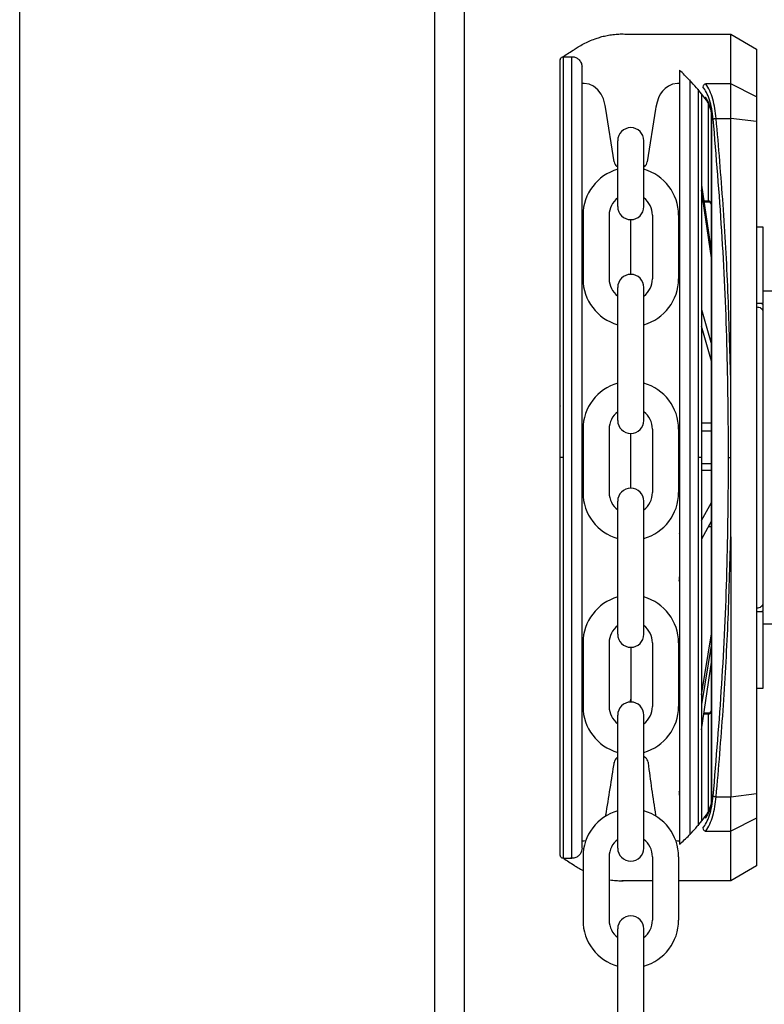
# Model space of a CAD drawing. Header units: inches. Extents: x 170 to 312, y 215 to 248.
# Tile 175 of 256: x 255.211 to 255.425, y 243.626 to 243.909. Entities that reach past the tile are written whole.
import ezdxf
from ezdxf import colors
from ezdxf.entities.mleader import LeaderData, LeaderLine
from ezdxf.math import Vec2, Vec3

# ---------------------------------------------------------------- set-up
doc = ezdxf.new("R2010")
doc.units = ezdxf.units.IN
doc.header["$LTSCALE"] = 0.25
doc.header["$MEASUREMENT"] = 0
doc.layers.add('ANNOTATIONS', color=1, linetype='Continuous')
doc.layers.add('MOTOR RH', color=7, linetype='Continuous')
doc.styles.add('ARIAL', font='arial.ttf', dxfattribs={"height": 0.09375})

msp = doc.modelspace()

# ---------------------------------------------------------------- linework, layer by layer
at = {"layer": 'MOTOR RH'}
for p, q in [((255.2110425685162, 240.1052927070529), (255.2110425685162, 244.325046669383)), ((255.3304040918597, 240.3825349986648), (255.3304040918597, 244.2991927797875)), ((255.3389299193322, 240.3718777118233), (255.3389299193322, 244.2991927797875)), ((255.3861786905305, 243.9048135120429), (255.4155036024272, 243.9048130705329)), ((255.4155033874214, 243.8905320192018), (255.4155036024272, 243.9048130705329)), ((255.4155036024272, 243.9048130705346), (255.4228854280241, 243.9005510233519)), ((255.4228854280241, 243.9005510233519), (255.4228852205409, 243.8867696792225)), ((255.3673903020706, 243.7830108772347), (255.3673920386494, 243.898354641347)), ((255.3673920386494, 243.8983546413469), (255.3697911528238, 243.8983546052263)), ((255.3697894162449, 243.7830108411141), (255.3697911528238, 243.8983546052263)), ((255.403747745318, 243.8916843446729), (255.4037461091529, 243.783010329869)), ((255.3730373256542, 243.890682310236), (255.3727437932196, 243.890682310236)), ((255.4007949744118, 243.8906880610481), (255.4004744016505, 243.890682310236)), ((255.4061468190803, 243.8890000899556), (255.4061452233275, 243.7830102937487)), ((255.4155033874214, 243.8905320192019), (255.4083361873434, 243.8905321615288)), ((255.4155032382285, 243.8806226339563), (255.4155033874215, 243.8905320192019)), ((255.4228852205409, 243.8867696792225), (255.4155033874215, 243.8905320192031)), ((255.4228852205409, 243.8867696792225), (255.4228851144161, 243.8797208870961)), ((255.3820147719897, 243.8681223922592), (255.3796051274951, 243.8832690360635)), ((255.3939065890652, 243.8832690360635), (255.391496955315, 243.8681223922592)), ((255.4090441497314, 243.8849439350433), (255.4090437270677, 243.856871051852)), ((255.4099668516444, 243.8826643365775), (255.4098890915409, 243.8830342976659)), ((255.409930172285, 243.8824462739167), (255.4098912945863, 243.8827241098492)), ((255.4099668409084, 243.8819458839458), (255.4099301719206, 243.8824462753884)), ((255.4099638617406, 243.6840761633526), (255.4099668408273, 243.8819458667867)), ((255.4100401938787, 243.881945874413), (255.4099668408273, 243.8819458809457)), ((255.4100372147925, 243.6840761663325), (255.4100401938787, 243.881945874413)), ((255.4113179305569, 243.8806226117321), (255.4155032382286, 243.8806226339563)), ((255.4155021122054, 243.8058325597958), (255.4155032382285, 243.8806226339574)), ((255.4228851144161, 243.8797208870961), (255.4155032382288, 243.8806226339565)), ((255.4228851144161, 243.8797208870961), (255.4228822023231, 243.6863008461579)), ((255.3830014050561, 243.8552285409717), (255.3830014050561, 243.8741894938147)), ((255.3905103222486, 243.8552285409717), (255.3905103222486, 243.8741894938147)), ((255.3830014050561, 243.8665500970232), (255.3827537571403, 243.8667705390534)), ((255.3907579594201, 243.8667705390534), (255.3905103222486, 243.8665501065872)), ((255.4071230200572, 243.8614178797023), (255.4071229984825, 243.8599848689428)), ((255.4071230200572, 243.8614178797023), (255.4099662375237, 243.8418746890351)), ((255.4099662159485, 243.8404416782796), (255.4071229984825, 243.8599848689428)), ((255.4077845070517, 243.8568710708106), (255.4090437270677, 243.856871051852)), ((255.4090437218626, 243.8565253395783), (255.407834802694, 243.8565253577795)), ((255.4090437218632, 243.8565253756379), (255.4090437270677, 243.8568710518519)), ((255.3730200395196, 243.8527560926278), (255.3730200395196, 243.8344416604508)), ((255.3805289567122, 243.8527560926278), (255.3805289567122, 243.8344416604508)), ((255.3929827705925, 243.8527560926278), (255.3929827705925, 243.8344416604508)), ((255.4004916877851, 243.8527560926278), (255.4004916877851, 243.8344416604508)), ((255.3867558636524, 243.8357236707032), (255.3867558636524, 243.8514740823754)), ((255.422884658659, 243.849449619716), (255.4247301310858, 243.8494495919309)), ((255.4228846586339, 243.8494479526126), (255.4247301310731, 243.8494479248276)), ((255.4247301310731, 243.8494479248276), (255.4247297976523, 243.8273022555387)), ((255.4247301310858, 243.8494495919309), (255.424730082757, 243.8462395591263)), ((255.3830014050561, 243.7936920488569), (255.3830014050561, 243.8319692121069)), ((255.3905103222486, 243.7936920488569), (255.3905103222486, 243.8319692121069)), ((255.4247312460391, 243.8309939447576), (255.4278686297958, 243.8309939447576)), ((255.4247297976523, 243.8273022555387), (255.4228843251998, 243.8273022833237)), ((255.4247313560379, 243.8273028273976), (255.4228857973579, 243.8273028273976)), ((255.4243354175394, 243.8273022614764), (255.4247297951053, 243.8271331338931)), ((255.4243367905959, 243.8273028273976), (255.4247313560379, 243.8271334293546)), ((255.4247297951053, 243.8271331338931), (255.4247297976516, 243.8273022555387)), ((255.4247313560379, 243.8271334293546), (255.4247313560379, 243.8273028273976)), ((255.407122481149, 243.8256234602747), (255.4071224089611, 243.8208287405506)), ((255.407122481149, 243.8256234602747), (255.4099658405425, 243.8155073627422)), ((255.4099657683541, 243.8107126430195), (255.4071224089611, 243.8208287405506)), ((255.4099654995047, 243.7928557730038), (255.4070681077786, 243.7928558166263)), ((255.3730200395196, 243.791219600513), (255.3730200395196, 243.7729051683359)), ((255.3805289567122, 243.791219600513), (255.3805289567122, 243.7729051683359)), ((255.3867558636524, 243.7741871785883), (255.3867558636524, 243.7899375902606)), ((255.3929827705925, 243.791219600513), (255.3929827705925, 243.7729051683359)), ((255.4004916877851, 243.791219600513), (255.4004916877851, 243.7729051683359)), ((255.4099654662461, 243.7906467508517), (255.40706807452, 243.7906467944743)), ((255.3664675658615, 243.7830124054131), (255.3664676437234, 243.7881839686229)), ((255.3673903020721, 243.7830108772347), (255.3664675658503, 243.7830109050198)), ((255.3673885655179, 243.667670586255), (255.3673903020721, 243.7830108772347)), ((255.3697876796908, 243.6676705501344), (255.3697894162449, 243.7830108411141)), ((255.4037461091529, 243.783010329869), (255.4037444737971, 243.6743912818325)), ((255.406145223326, 243.7830102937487), (255.4061436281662, 243.6770609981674)), ((255.4070679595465, 243.7830102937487), (255.406145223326, 243.7830102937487)), ((255.4070679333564, 243.7812707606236), (255.4099653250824, 243.781270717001)), ((255.4070679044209, 243.7793488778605), (255.4099652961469, 243.779348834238)), ((255.3830014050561, 243.732155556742), (255.3830014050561, 243.770432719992)), ((255.3905103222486, 243.732155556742), (255.3905103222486, 243.770432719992)), ((255.4071215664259, 243.7648678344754), (255.4099651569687, 243.770104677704)), ((255.4071215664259, 243.7648678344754), (255.4071214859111, 243.7595200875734)), ((255.4099650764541, 243.7647569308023), (255.4071214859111, 243.7595200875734)), ((255.4091158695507, 243.7631930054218), (255.4099650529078, 243.7631929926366)), ((255.4155014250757, 243.7601936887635), (255.4155002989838, 243.6853991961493)), ((255.4228829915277, 243.738719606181), (255.4247284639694, 243.738719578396)), ((255.4228863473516, 243.7387199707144), (255.4247317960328, 243.7387199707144)), ((255.42433355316, 243.7387195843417), (255.4247284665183, 243.7388889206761)), ((255.4243370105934, 243.7387199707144), (255.4247317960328, 243.7388893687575)), ((255.4247284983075, 243.7410028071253), (255.4245882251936, 243.740487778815)), ((255.4247317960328, 243.7410031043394), (255.4245915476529, 243.7404883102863)), ((255.4247284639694, 243.738719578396), (255.4247281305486, 243.7165739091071)), ((255.4247284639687, 243.738719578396), (255.4247284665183, 243.7388889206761)), ((255.4247317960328, 243.7387199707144), (255.4247317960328, 243.7388893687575)), ((255.4278691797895, 243.7350292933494), (255.4247317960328, 243.7350292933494)), ((255.4071208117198, 243.7147408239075), (255.4099645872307, 243.7322629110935)), ((255.3730200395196, 243.7296831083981), (255.3730200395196, 243.711368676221)), ((255.3805289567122, 243.7296831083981), (255.3805289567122, 243.711368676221)), ((255.3867558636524, 243.7284010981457), (255.3867558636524, 243.713467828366)), ((255.3929827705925, 243.7296831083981), (255.3929827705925, 243.711368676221)), ((255.4004916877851, 243.7296831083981), (255.4004916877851, 243.711368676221)), ((255.4099645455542, 243.729494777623), (255.4071207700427, 243.7119726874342)), ((255.4071206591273, 243.7046061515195), (255.4099644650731, 243.7241492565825)), ((255.4247281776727, 243.7197046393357), (255.4247281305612, 243.7165755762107)), ((255.4247281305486, 243.7165739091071), (255.4228826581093, 243.7165739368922)), ((255.4071208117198, 243.7147408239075), (255.4071207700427, 243.7119726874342)), ((255.3830014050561, 243.6706190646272), (255.3830014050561, 243.7088962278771)), ((255.3905103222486, 243.6706190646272), (255.3905103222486, 243.7088962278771)), ((255.4090415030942, 243.7091556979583), (255.407782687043, 243.7091557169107)), ((255.4078329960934, 243.7095014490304), (255.4090415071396, 243.7095014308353)), ((255.4090415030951, 243.7091556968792), (255.4090410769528, 243.6808512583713)), ((255.4090415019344, 243.7091556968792), (255.4090415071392, 243.7095013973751)), ((255.3827537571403, 243.6966244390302), (255.3830071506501, 243.6968499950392)), ((255.3905103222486, 243.6970694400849), (255.390979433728, 243.6966518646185)), ((255.3819888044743, 243.695108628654), (255.3820147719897, 243.6952725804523)), ((255.3917184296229, 243.6953000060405), (255.391744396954, 243.6951360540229)), ((255.4113149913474, 243.6853993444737), (255.4155002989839, 243.6853991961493)), ((255.4155001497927, 243.6754900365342), (255.4155002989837, 243.6853991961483)), ((255.4155002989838, 243.6853991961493), (255.4228822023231, 243.6863008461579)), ((255.4228822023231, 243.6863008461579), (255.4228820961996, 243.6792522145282)), ((255.409963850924, 243.6833577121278), (255.4098860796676, 243.6829877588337)), ((255.4098882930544, 243.6832979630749), (255.4099271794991, 243.6835757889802)), ((255.4099271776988, 243.6835757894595), (255.409963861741, 243.6840761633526)), ((255.409963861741, 243.6840761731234), (255.4100372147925, 243.6840761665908)), ((255.4228820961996, 243.6792522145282), (255.4155001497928, 243.6754900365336)), ((255.4228820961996, 243.6792522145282), (255.4228818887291, 243.6654725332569)), ((255.4083329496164, 243.6754901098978), (255.4155001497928, 243.6754900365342)), ((255.4154999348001, 243.6612107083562), (255.4155001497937, 243.6754900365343)), ((255.3727405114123, 243.672706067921), (255.3730373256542, 243.6727126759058)), ((255.4004744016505, 243.6727126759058), (255.4007916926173, 243.6727126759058)), ((255.3697876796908, 243.6676705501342), (255.3673885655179, 243.6676705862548)), ((255.3730200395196, 243.6681466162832), (255.3730200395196, 243.6498321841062)), ((255.3805289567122, 243.6681466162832), (255.3805289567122, 243.6498321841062)), ((255.3929827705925, 243.6681466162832), (255.3929827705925, 243.6498321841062)), ((255.4004916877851, 243.6681466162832), (255.4004916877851, 243.6498321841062)), ((255.4228818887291, 243.6654725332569), (255.4154999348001, 243.6612107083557)), ((255.3929827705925, 243.6612110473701), (255.384227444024, 243.6612111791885)), ((255.4154999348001, 243.6612107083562), (255.4004916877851, 243.6612109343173)), ((255.3830014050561, 243.6090825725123), (255.3830014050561, 243.6473597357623)), ((255.3905103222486, 243.6090825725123), (255.3905103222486, 243.6473597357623))]:
    msp.add_line(p, q, dxfattribs=at)
at = {"layer": 'MOTOR RH', "flags": 128}
for points in [[(255.3796051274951, 243.8832690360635), (255.3794119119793, 243.8843574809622), (255.3788831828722, 243.8862534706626), (255.3782766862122, 243.8875417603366), (255.3772774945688, 243.8888627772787), (255.3759974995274, 243.8898702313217), (255.3747741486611, 243.890415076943), (255.3733204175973, 243.8906753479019), (255.3730370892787, 243.890682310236)], [(255.4004744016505, 243.890682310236), (255.4001766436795, 243.8906746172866), (255.3987627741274, 243.8904229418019), (255.3976106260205, 243.8899258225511), (255.3966585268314, 243.8892599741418), (255.3958788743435, 243.8884666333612), (255.3952474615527, 243.8875629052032), (255.3947274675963, 243.8865066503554), (255.39432509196, 243.8853083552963), (255.3939959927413, 243.8838079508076), (255.3939065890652, 243.8832690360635)], [(255.379558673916, 243.6798459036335), (255.3796051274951, 243.6801259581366)], [(255.3939065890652, 243.6801259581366), (255.3939567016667, 243.6798436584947)], [(255.3730373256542, 243.6727126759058), (255.3733350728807, 243.6727203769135), (255.3738357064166, 243.6728094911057)], [(255.3996750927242, 243.6728120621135), (255.4001913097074, 243.67271963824), (255.4004744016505, 243.6727126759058)]]:
    msp.add_lwpolyline(points, dxfattribs=at)
at = {"layer": 'MOTOR RH'}
for centre, radius, start, end in [((255.3867558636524, 243.8741894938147), 0.003754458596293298, 0, 180), ((255.3867558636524, 243.8527560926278), 0.01373582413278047, 105.8627163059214, 180), ((255.3842758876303, 243.8684805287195), 0.00228930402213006, 188.9999999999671, 228.3263490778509), ((255.3867558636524, 243.8527560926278), 0.01373582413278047, 0, 74.13728369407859), ((255.3892358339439, 243.8684805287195), 0.002289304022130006, 311.673650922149, 351.0000000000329), ((255.3867558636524, 243.8527560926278), 0.006226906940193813, 127.0808355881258, 180), ((255.3867558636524, 243.8527560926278), 0.006226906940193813, 0, 52.91916441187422), ((255.3867558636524, 243.8552285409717), 0.003754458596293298, 180, 0), ((255.3867558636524, 243.8319692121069), 0.003754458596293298, 0, 180), ((255.3867558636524, 243.8344416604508), 0.01373582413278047, 180, 254.1372836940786), ((255.3867558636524, 243.8344416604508), 0.006226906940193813, 180, 232.9191644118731), ((255.3867558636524, 243.8344416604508), 0.01373582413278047, 285.8627163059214, 0), ((255.3867558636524, 243.8344416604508), 0.006226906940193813, 307.0808355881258, 0), ((255.3867558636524, 243.791219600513), 0.01373582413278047, 105.8627163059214, 180), ((255.3867558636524, 243.791219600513), 0.01373582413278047, 0, 74.13728369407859), ((255.3867558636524, 243.791219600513), 0.006226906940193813, 127.0808355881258, 180), ((255.3867558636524, 243.791219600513), 0.006226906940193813, 0, 52.91916441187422), ((255.3867558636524, 243.7936920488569), 0.003754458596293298, 180, 0), ((255.3867558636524, 243.7729051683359), 0.01373582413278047, 180, 254.1372836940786), ((255.3867558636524, 243.7729051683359), 0.006226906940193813, 180, 232.9191644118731), ((255.3867558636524, 243.770432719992), 0.003754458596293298, 0, 180), ((255.3867558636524, 243.7729051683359), 0.01373582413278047, 285.8627163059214, 0), ((255.3867558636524, 243.7729051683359), 0.006226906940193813, 307.0808355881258, 0), ((255.3867558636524, 243.7296831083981), 0.01373582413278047, 105.8627163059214, 180), ((255.3867558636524, 243.7296831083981), 0.01373582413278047, 0, 74.13728369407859), ((255.3867558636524, 243.7296831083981), 0.006226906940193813, 127.0808355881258, 180), ((255.3867558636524, 243.7296831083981), 0.006226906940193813, 0, 52.91916441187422), ((255.3867558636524, 243.732155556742), 0.003754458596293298, 180, 0), ((255.384466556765, 243.7134678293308), 0.002289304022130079, 339.0051702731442, 0), ((255.3890451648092, 243.7134678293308), 0.002289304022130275, 180, 200.994823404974), ((255.3867558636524, 243.711368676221), 0.01373582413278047, 180, 254.1372836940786), ((255.3867558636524, 243.711368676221), 0.006226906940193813, 180, 232.9191644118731), ((255.3867558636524, 243.7088962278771), 0.003754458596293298, 0, 180), ((255.3867558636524, 243.711368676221), 0.01373582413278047, 285.8627163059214, 0), ((255.3867558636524, 243.711368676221), 0.006226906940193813, 307.0808355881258, 0), ((255.3842758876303, 243.6949144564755), 0.002289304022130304, 131.6736509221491, 171.0000000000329), ((255.3894573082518, 243.6949418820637), 0.002289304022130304, 8.99999999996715, 48.32634907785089), ((246.9630577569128, 245.0280008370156), 8.52379236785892, 350.9015769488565, 351.0053170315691), ((255.7706669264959, 243.7420587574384), 0.3818167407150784, 187.0591103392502, 189.3349382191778), ((255.3867558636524, 243.6681466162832), 0.01373582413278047, 105.8627163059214, 180), ((255.3867558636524, 243.6681466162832), 0.01373582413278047, 0, 74.13728369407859), ((255.3867558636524, 243.6681466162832), 0.006226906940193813, 127.0808355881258, 180), ((255.3867558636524, 243.6681466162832), 0.006226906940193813, 0, 52.91916441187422), ((255.3867558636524, 243.6706190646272), 0.003754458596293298, 180, 0), ((255.3867558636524, 243.6473597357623), 0.003754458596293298, 0, 180), ((255.3867558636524, 243.6498321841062), 0.01373582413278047, 180, 254.1372836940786), ((255.3867558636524, 243.6498321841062), 0.006226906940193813, 180, 232.9191644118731), ((255.3867558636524, 243.6498321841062), 0.01373582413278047, 285.8627163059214, 0), ((255.3867558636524, 243.6498321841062), 0.006226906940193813, 307.0808355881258, 0)]:
    msp.add_arc(centre, radius, start, end, dxfattribs=at)
for points, knots in [([(255.3672719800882, 243.8983481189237), (255.36732124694, 243.8983802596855), (255.3673705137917, 243.8984124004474), (255.3674197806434, 243.8984445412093), (255.3684576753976, 243.8991216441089), (255.3694955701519, 243.8997987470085), (255.3705334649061, 243.9004758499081), (255.37089512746, 243.9007117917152), (255.3717667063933, 243.9012803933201), (255.3731862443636, 243.9020687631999), (255.3748156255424, 243.9028607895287), (255.3763508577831, 243.9034780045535), (255.3778153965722, 243.9039631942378), (255.3792334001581, 243.9043431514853), (255.3808142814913, 243.9046552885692), (255.3824597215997, 243.9048544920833), (255.3842255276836, 243.9049241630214), (255.3854504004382, 243.9048911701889), (255.386137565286, 243.9048180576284), (255.3861786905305, 243.9048135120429)], [-0.2026574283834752, -0.2026574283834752, -0.2026574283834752, -0.2026574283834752, -0.1934736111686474, -0.1934736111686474, -0.1934736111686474, 0, 0, 0, 0.06741739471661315, 0.1624707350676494, 0.2623543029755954, 0.3670685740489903, 0.4432677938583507, 0.5291235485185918, 0.6246357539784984, 0.7298042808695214, 0.8268099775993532, 0.9437281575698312, 0.9511714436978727, 0.9511714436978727, 0.9511714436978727, 0.9511714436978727]), ([(255.3664675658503, 243.7830109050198), (255.3664676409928, 243.78800183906), (255.3664677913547, 243.7979888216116), (255.3664680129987, 243.8127103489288), (255.3664682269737, 243.8269225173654), (255.3664684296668, 243.8403853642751), (255.3664686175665, 243.8528656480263), (255.3664687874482, 243.8641491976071), (255.3664689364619, 243.8740467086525), (255.3664690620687, 243.8823895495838), (255.366469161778, 243.8890123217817), (255.3664692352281, 243.8938908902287), (255.3664692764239, 243.8966274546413), (255.3664692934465, 243.8977575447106), (255.3664692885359, 243.8974318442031), (255.3664692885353, 243.8974318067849)], [0, 0, 0, 0, 0.0833060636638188, 0.1666974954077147, 0.2499975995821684, 0.3333024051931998, 0.4166951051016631, 0.4999952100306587, 0.5833002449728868, 0.6666928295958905, 0.7499928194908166, 0.8332978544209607, 0.9166904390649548, 0.999990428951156, 1, 1, 1, 1]), ([(255.3664692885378, 243.8974319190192), (255.3664704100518, 243.8974653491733), (255.3664749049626, 243.8975993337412), (255.3665431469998, 243.8978353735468), (255.3667260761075, 243.8980987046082), (255.3669883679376, 243.898277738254), (255.3672285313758, 243.8983580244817), (255.367366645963, 243.8983476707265), (255.3674041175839, 243.8983448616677)], [0, 0, 0, 0, 0.06890365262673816, 0.2761586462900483, 0.4958689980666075, 0.715579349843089, 0.9228343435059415, 1, 1, 1, 1]), ([(255.3697911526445, 243.8983426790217), (255.3699417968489, 243.8983445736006), (255.370405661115, 243.8983292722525), (255.3711790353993, 243.898066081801), (255.3720142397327, 243.8974414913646), (255.3726260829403, 243.8965067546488), (255.3727056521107, 243.8957602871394), (255.3727438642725, 243.895401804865)], [0.08048410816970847, 0.08048410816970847, 0.08048410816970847, 0.08048410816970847, 0.170358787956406, 0.3583268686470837, 0.5560887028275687, 0.7868168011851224, 1, 1, 1, 1]), ([(255.3727421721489, 243.783010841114), (255.372742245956, 243.7879130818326), (255.3727423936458, 243.7977225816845), (255.372742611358, 243.8121829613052), (255.3727428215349, 243.8261428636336), (255.3727430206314, 243.8393668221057), (255.3727432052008, 243.8516259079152), (255.3727433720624, 243.8627088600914), (255.372743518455, 243.8724322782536), (255.37274364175, 243.8806215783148), (255.3727437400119, 243.8871481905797), (255.3727438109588, 243.8918605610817), (255.3727438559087, 243.8948462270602), (255.372743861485, 243.8952166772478), (255.3727438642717, 243.8954018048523)], [0, 0, 0, 0, 0.08330446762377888, 0.166694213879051, 0.2499999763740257, 0.3333008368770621, 0.4166943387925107, 0.4999999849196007, 0.5833008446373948, 0.6666942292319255, 0.7499999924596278, 0.8333009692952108, 0.9166943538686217, 1, 1, 1, 1]), ([(255.400795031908, 243.894507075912), (255.4007950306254, 243.894421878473), (255.4007950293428, 243.8943366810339), (255.4007950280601, 243.8942514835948), (255.4007950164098, 243.8934776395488), (255.4007949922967, 243.891875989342), (255.400794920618, 243.8871150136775), (255.4007948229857, 243.8806302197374), (255.4007946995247, 243.8724298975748), (255.4007945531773, 243.8627094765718), (255.4007943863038, 243.8516257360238), (255.4007942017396, 243.839366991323), (255.400794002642, 243.8261429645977), (255.4007937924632, 243.8121829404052), (255.4007935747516, 243.7977225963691), (255.4007934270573, 243.7879128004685), (255.4007933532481, 243.7830104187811)], [-0.009409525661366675, -0.009409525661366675, -0.009409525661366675, -0.009409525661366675, 0, 0, 0, 0.08546624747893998, 0.1768922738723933, 0.268313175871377, 0.3598353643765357, 0.4512615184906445, 0.5426821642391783, 0.6342044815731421, 0.7256307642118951, 0.8170515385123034, 0.9085726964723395, 1, 1, 1, 1]), ([(255.4085176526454, 243.8858630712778), (255.4075682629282, 243.8870836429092), (255.4060009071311, 243.889098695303), (255.4043882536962, 243.8908442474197), (255.4037477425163, 243.8914982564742), (255.4037257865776, 243.8915206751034), (255.4037038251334, 243.8915430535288), (255.4036818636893, 243.8915654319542), (255.4027195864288, 243.8925459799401), (255.4017573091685, 243.8935265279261), (255.400795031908, 243.894507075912)], [0, 0, 0, 0, 0.3080244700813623, 0.5085202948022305, 0.5085202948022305, 0.5085202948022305, 0.5153930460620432, 0.5153930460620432, 0.5153930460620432, 0.8165340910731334, 0.8165340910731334, 0.8165340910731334, 0.8165340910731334]), ([(255.4083362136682, 243.8905321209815), (255.4082353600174, 243.8905046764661), (255.4080301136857, 243.8904488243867), (255.4077629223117, 243.8902468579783), (255.4075660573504, 243.8899928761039), (255.4075124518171, 243.8898066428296), (255.4074868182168, 243.8897175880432)], [0, 0, 0, 0, 0.2523826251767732, 0.513621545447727, 0.7674189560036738, 1, 1, 1, 1]), ([(255.410468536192, 243.8804274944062), (255.4103486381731, 243.8814182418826), (255.410108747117, 243.8834005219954), (255.4094176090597, 243.8859892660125), (255.4085474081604, 243.8881886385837), (255.4078404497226, 243.8892077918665), (255.4074868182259, 243.8897175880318)], [0, 0, 0, 0, 0.2496836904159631, 0.4995652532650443, 0.7496748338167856, 1, 1, 1, 1]), ([(255.4113179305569, 243.880622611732), (255.4112107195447, 243.8815866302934), (255.4109918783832, 243.8835544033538), (255.4103597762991, 243.8862434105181), (255.4094862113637, 243.8887312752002), (255.4087327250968, 243.8899112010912), (255.4083361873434, 243.8905321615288)], [0, 0, 0, 0, 0.2282311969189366, 0.4658698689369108, 0.7189029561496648, 0.9999999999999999, 0.9999999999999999, 0.9999999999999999, 0.9999999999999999]), ([(255.4070695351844, 243.8876640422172), (255.4070695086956, 243.8859046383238), (255.4070694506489, 243.8820491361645), (255.4070693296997, 243.8740156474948), (255.4070691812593, 243.864156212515), (255.407069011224, 243.8528624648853), (255.4070688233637, 243.8403847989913), (255.4070686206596, 243.8269212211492), (255.4070684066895, 243.8127093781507), (255.407068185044, 243.797987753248), (255.4070680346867, 243.7880010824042), (255.4070679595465, 243.7830102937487)], [0, 0, 0, 0, 0.09501659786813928, 0.2082163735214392, 0.3212904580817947, 0.4343712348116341, 0.5475710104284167, 0.6606452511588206, 0.7737261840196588, 0.886920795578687, 1, 1, 1, 1]), ([(255.4081969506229, 243.8866950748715), (255.4081879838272, 243.8866359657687), (255.4081702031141, 243.8865187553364), (255.4081972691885, 243.8863455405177), (255.4082476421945, 243.8862453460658), (255.4082729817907, 243.8861949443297)], [0, 0, 0, 0, 0.335804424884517, 0.6658835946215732, 1, 1, 1, 1]), ([(255.4098890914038, 243.8830342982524), (255.4097063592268, 243.8836278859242), (255.4092423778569, 243.8851350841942), (255.408591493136, 243.8861063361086), (255.4081969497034, 243.8866950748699)], [0, 0, 0, 0, 0.3938351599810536, 1, 1, 1, 1]), ([(255.4098359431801, 243.8828502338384), (255.4096293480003, 243.8834896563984), (255.4091951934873, 243.8848333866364), (255.4086031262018, 243.8857059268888), (255.4082927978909, 243.8861632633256)], [0, 0, 0, 0, 0.475856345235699, 1, 1, 1, 1]), ([(255.4098912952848, 243.8827241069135), (255.4098633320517, 243.8827707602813), (255.4098074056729, 243.8828640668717), (255.4098618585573, 243.8829775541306), (255.4098890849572, 243.8830342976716)], [0, 0, 0, 0, 0.5000007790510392, 1, 1, 1, 1]), ([(255.4099301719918, 243.8824462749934), (255.4099160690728, 243.8824800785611), (255.4098878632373, 243.882547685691), (255.4099405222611, 243.8826254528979), (255.4099668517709, 243.8826643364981)], [0, 0, 0, 0, 0.500000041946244, 1, 1, 1, 1]), ([(255.4100401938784, 243.8819458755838), (255.4100361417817, 243.8820562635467), (255.4100269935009, 243.8823054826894), (255.4099883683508, 243.8825359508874), (255.4099668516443, 243.8826643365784)], [0, 0, 0, 0, 0.4429353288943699, 1, 1, 1, 1]), ([(255.4104685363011, 243.880427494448), (255.410509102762, 243.8804477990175), (255.4105920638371, 243.8804893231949), (255.4108001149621, 243.8805464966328), (255.4110488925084, 243.8805943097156), (255.411229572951, 243.8806133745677), (255.4113179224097, 243.8806226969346)], [0, 0, 0, 0, 0.2444909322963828, 0.5000000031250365, 0.755509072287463, 1, 1, 1, 1]), ([(255.41489142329, 243.7830117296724), (255.4147928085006, 243.7939277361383), (255.4145955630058, 243.8157615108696), (255.4131130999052, 243.8483613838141), (255.4113502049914, 243.8697370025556), (255.4104685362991, 243.8804274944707)], [0, 0, 0, 0, 0.3332416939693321, 0.6665371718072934, 1, 1, 1, 1]), ([(255.4155021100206, 243.8058266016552), (255.4152692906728, 243.8141821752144), (255.4148028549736, 243.8309219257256), (255.4134056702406, 243.8559122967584), (255.4120147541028, 243.872375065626), (255.4113179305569, 243.8806226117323)], [0, 0, 0, 0, 0.3321382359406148, 0.6654134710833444, 1, 1, 1, 1]), ([(255.4099494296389, 243.855690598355), (255.4099410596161, 243.8557579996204), (255.4099157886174, 243.8559614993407), (255.4097277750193, 243.8562463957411), (255.4094110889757, 243.8564906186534), (255.4091593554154, 243.856513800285), (255.4090344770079, 243.8565253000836)], [0, 0, 0, 0, 0.1487405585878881, 0.4490815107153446, 0.7267038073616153, 1, 1, 1, 1]), ([(255.4099664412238, 243.8555589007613), (255.4099551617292, 243.8557190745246), (255.4099330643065, 243.8560328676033), (255.4097754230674, 243.8563951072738), (255.4095915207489, 243.8566292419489), (255.4094279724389, 243.8567630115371), (255.4092424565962, 243.8568535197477), (255.4091094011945, 243.8568652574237), (255.4090437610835, 243.8568710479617)], [0, 0, 0, 0, 0.2718919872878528, 0.5326579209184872, 0.656675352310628, 0.7753569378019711, 0.8891770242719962, 1, 1, 1, 1]), ([(255.400696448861, 243.8514817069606), (255.4007299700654, 243.851851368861), (255.4007769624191, 243.8523695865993), (255.4007905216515, 243.8529442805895), (255.4007944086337, 243.8531090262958)], [0, 0, 0, 0, 0.7133331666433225, 1, 1, 1, 1]), ([(255.4228843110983, 243.8263649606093), (255.4231251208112, 243.8263443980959), (255.4236068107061, 243.8263032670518), (255.4242357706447, 243.8259966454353), (255.4244713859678, 243.8256886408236), (255.4245891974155, 243.8255346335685)], [0, 0, 0, 0, 0.3332611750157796, 0.6666198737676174, 0.9999999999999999, 0.9999999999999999, 0.9999999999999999, 0.9999999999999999]), ([(255.4228857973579, 243.8263651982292), (255.4231266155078, 243.8263448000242), (255.4236083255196, 243.8263039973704), (255.4242372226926, 243.8259974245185), (255.4244729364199, 243.8256890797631), (255.4245907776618, 243.8255349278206)], [0, 0, 0, 0, 0.33329477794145, 0.6666915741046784, 0.9999999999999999, 0.9999999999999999, 0.9999999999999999, 0.9999999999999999]), ([(255.4247297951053, 243.8271331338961), (255.4247297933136, 243.8270141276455), (255.4247297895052, 243.8267611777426), (255.4247297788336, 243.8260523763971), (255.4247297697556, 243.8254494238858), (255.4247297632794, 243.8250192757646)], [0, 0, 0, 0, 0.2029558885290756, 0.4313863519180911, 1, 1, 1, 1]), ([(255.4247313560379, 243.8271334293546), (255.4247313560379, 243.8270144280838), (255.4247313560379, 243.8267615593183), (255.4247313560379, 243.8260526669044), (255.4247313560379, 243.825449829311), (255.4247313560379, 243.8250196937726)], [0, 0, 0, 0, 0.2029761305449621, 0.4313090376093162, 1, 1, 1, 1]), ([(255.4245891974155, 243.8255346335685), (255.4245892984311, 243.8255345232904), (255.4247227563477, 243.8253888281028), (255.4247262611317, 243.8252039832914), (255.4247297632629, 243.8250192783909)], [0, 0, 0, 0, 0.0007569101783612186, 1, 1, 1, 1]), ([(255.4245907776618, 243.8255349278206), (255.4245908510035, 243.825534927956), (255.4246492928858, 243.8255350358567), (255.4246903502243, 243.8252772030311), (255.4247313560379, 243.8250196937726)], [0, 0, 0, 0, 0.001254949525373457, 1, 1, 1, 1]), ([(255.4247313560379, 243.8250196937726), (255.4247313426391, 243.8220247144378), (255.4247313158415, 243.8160347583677), (255.4247315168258, 243.8055912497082), (255.4247314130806, 243.7945030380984), (255.4247316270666, 243.7830114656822), (255.4247315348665, 243.7715199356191), (255.424731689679, 243.7604313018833), (255.4247318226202, 243.749988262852), (255.4247318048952, 243.7439981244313), (255.4247317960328, 243.7410031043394)], [0, 0, 0, 0, 0.124998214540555, 0.2499963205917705, 0.3749989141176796, 0.4999955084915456, 0.6249968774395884, 0.7499994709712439, 0.8750017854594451, 1, 1, 1, 1]), ([(255.3664676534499, 243.7888298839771), (255.3664676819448, 243.7907225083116), (255.3664677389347, 243.7945077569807), (255.3664678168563, 243.7996833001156), (255.3664678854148, 243.8042369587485), (255.3664679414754, 243.8079605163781), (255.3664679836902, 243.8107644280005), (255.3664680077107, 243.8123599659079), (255.3664680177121, 243.8130241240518), (255.3664680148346, 243.8128331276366), (255.3664680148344, 243.812833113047)], [0, 0, 0, 0, 0.1428555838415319, 0.2857111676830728, 0.428566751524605, 0.5714223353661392, 0.7142779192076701, 0.8571335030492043, 0.9999890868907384, 1, 1, 1, 1]), ([(255.4155400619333, 243.7830089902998), (255.4155399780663, 243.7836241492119), (255.4155395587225, 243.7867000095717), (255.4155321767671, 243.7920423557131), (255.4155116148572, 243.7990351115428), (255.4155052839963, 243.8035645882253), (255.4155021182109, 243.8058295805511)], [0, 0, 0, 0, 0.08083862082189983, 0.4042017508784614, 0.7020674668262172, 0.9999999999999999, 0.9999999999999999, 0.9999999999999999, 0.9999999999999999]), ([(255.3664676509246, 243.7886622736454), (255.3664676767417, 243.7903770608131), (255.3664677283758, 243.7938066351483), (255.3664677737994, 243.7968233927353), (255.3664677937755, 243.7981509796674), (255.366467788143, 243.7977763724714), (255.3664677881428, 243.797776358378)], [0, 0, 0, 0, 0.3333291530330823, 0.6666583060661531, 0.9999874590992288, 0.9999999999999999, 0.9999999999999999, 0.9999999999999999, 0.9999999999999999]), ([(255.3664658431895, 243.6685933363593), (255.3664658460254, 243.6687816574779), (255.3664658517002, 243.6691584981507), (255.3664658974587, 243.672197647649), (255.3664659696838, 243.6769947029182), (255.3664660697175, 243.6836387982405), (255.3664661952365, 243.6919756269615), (255.3664663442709, 243.7018743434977), (255.3664665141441, 243.7131571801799), (255.3664667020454, 243.7256374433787), (255.3664669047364, 243.7391000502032), (255.3664671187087, 243.7533119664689), (255.3664673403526, 243.7680334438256), (255.3664674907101, 243.7780201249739), (255.3664675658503, 243.7830109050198)], [0, 0, 0, 0, 0.08330560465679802, 0.1666989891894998, 0.2500000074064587, 0.3333056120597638, 0.416698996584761, 0.5000000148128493, 0.5833056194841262, 0.6666990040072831, 0.7500000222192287, 0.8333056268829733, 0.9166955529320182, 1, 1, 1, 1]), ([(255.3727404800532, 243.6706233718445), (255.3727404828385, 243.6708083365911), (255.3727404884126, 243.6711784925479), (255.3727405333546, 243.6741634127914), (255.3727406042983, 243.6788753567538), (255.3727407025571, 243.6854015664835), (255.3727408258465, 243.6935903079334), (255.3727409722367, 243.7033134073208), (255.3727411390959, 243.7143960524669), (255.3727413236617, 243.7266547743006), (255.3727415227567, 243.7398785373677), (255.3727417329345, 243.7538384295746), (255.3727419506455, 243.7682986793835), (255.3727420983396, 243.7781084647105), (255.3727421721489, 243.783010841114)], [0, 0, 0, 0, 0.08329208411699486, 0.1666861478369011, 0.2499928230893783, 0.3332944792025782, 0.4166886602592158, 0.4999952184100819, 0.5832968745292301, 0.6666910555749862, 0.7499976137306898, 0.8332992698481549, 0.9166923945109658, 1, 1, 1, 1]), ([(255.4007933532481, 243.7830104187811), (255.4007932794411, 243.7781081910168), (255.4007931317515, 243.768298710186), (255.4007929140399, 243.7538384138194), (255.4007927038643, 243.7398786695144), (255.4007925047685, 243.7266548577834), (255.4007923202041, 243.7143962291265), (255.4007921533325, 243.7033127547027), (255.4007920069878, 243.6935926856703), (255.4007918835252, 243.6853924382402), (255.4007917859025, 243.6789084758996), (255.4007917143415, 243.6741555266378), (255.4007916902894, 243.6725580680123), (255.4007916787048, 243.6717886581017), (255.4007916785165, 243.6717761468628), (255.4007916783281, 243.6717636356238), (255.4007916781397, 243.6717511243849)], [0, 0, 0, 0, 0.09147262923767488, 0.1830390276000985, 0.2745133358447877, 0.3659820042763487, 0.4575523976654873, 0.549026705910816, 0.6404955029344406, 0.7320658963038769, 0.8235400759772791, 0.9150087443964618, 1, 1, 1, 1.001382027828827, 1.001382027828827, 1.001382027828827, 1.001382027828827]), ([(255.4070679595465, 243.7830102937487), (255.4070678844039, 243.7780193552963), (255.407067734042, 243.768032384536), (255.4070675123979, 243.753310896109), (255.4070672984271, 243.7390990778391), (255.4070670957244, 243.7256356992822), (255.4070669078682, 243.7131584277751), (255.4070667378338, 243.7018648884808), (255.4070665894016, 243.6920061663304), (255.4070664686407, 243.6839853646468), (255.4070664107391, 243.6801396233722), (255.4070663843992, 243.6783901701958)], [0, 0, 0, 0, 0.1131436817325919, 0.2264028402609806, 0.3395379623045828, 0.4526797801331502, 0.5659406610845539, 0.6790759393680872, 0.7922177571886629, 0.9054784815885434, 1, 1, 1, 1]), ([(255.410465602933, 243.6855945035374), (255.4113476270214, 243.6962852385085), (255.4131112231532, 243.7176612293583), (255.4145946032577, 243.7502616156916), (255.4147924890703, 243.7720956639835), (255.41489142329, 243.7830117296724)], [0, 0, 0, 0, 0.3334667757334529, 0.6667626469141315, 0.9999999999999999, 0.9999999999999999, 0.9999999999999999, 0.9999999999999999]), ([(255.414891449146, 243.783009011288), (255.4149233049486, 243.7830090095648), (255.4149883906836, 243.7830090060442), (255.4151413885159, 243.7830090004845), (255.415326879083, 243.7830089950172), (255.4154693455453, 243.7830089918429), (255.4155400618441, 243.7830089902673)], [0, 0, 0, 0, 0.2412812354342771, 0.4929703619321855, 0.7483249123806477, 1, 1, 1, 1]), ([(255.4155014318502, 243.7601952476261), (255.4155017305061, 243.7608097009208), (255.4155032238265, 243.7638820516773), (255.4155276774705, 243.7714849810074), (255.4155351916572, 243.7784773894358), (255.4155400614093, 243.7830089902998)], [0, 0, 0, 0, 0.08086409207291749, 0.4043315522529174, 1, 1, 1, 1]), ([(255.4006964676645, 243.7612421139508), (255.400729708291, 243.7608277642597), (255.400776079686, 243.7602497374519), (255.4007892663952, 243.7597242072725), (255.4007930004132, 243.7595753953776)], [0, 0, 0, 0, 0.7168347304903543, 1, 1, 1, 1]), ([(255.4113149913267, 243.6853993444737), (255.4120116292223, 243.6936472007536), (255.413402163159, 243.710110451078), (255.4148001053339, 243.7351012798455), (255.4152679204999, 243.7518412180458), (255.4155014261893, 243.7601968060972)], [0, 0, 0, 0, 0.3345923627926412, 0.6678678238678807, 1, 1, 1, 1]), ([(255.4006948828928, 243.7474705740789), (255.4007284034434, 243.7477968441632), (255.4007753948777, 243.7482542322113), (255.4007889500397, 243.7485583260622), (255.4007928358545, 243.7486454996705)], [0, 0, 0, 0, 0.7133332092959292, 1, 1, 1, 1]), ([(255.4245882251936, 243.740487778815), (255.4244703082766, 243.7403336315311), (255.4242345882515, 243.7400254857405), (255.4236054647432, 243.7397188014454), (255.4231237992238, 243.7396776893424), (255.4228830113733, 243.7396571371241)], [0, 0, 0, 0, 0.3335894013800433, 0.6668568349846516, 1, 1, 1, 1]), ([(255.4245915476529, 243.7404883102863), (255.4244736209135, 243.7403341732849), (255.4242378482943, 243.74002600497), (255.423608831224, 243.7397193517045), (255.4231271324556, 243.7396781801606), (255.4228863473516, 243.7396575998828)], [0, 0, 0, 0, 0.3335450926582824, 0.6668614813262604, 1, 1, 1, 1]), ([(255.4247284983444, 243.7410028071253), (255.4247284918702, 243.7405727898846), (255.4247284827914, 243.7399697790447), (255.4247284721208, 243.7392610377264), (255.4247284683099, 243.7390079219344), (255.4247284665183, 243.7388889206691)], [0, 0, 0, 0, 0.5684224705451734, 0.7970957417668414, 1, 1, 1, 1]), ([(255.4247317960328, 243.7410031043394), (255.4247317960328, 243.7405731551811), (255.4247317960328, 243.7399703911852), (255.4247317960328, 243.73926132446), (255.4247317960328, 243.7390083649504), (255.4247317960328, 243.7388893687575)], [0, 0, 0, 0, 0.5685120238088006, 0.7970211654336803, 1, 1, 1, 1]), ([(255.4090322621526, 243.7095014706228), (255.4091570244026, 243.7095130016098), (255.4094085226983, 243.7095362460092), (255.4097270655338, 243.7097798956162), (255.4099268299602, 243.7100951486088), (255.4099531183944, 243.7103322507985), (255.4099642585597, 243.7104327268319)], [0, 0, 0, 0, 0.2549111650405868, 0.5138551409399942, 0.7939879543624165, 1, 1, 1, 1]), ([(255.409041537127, 243.7091556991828), (255.4091071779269, 243.709161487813), (255.4092402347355, 243.7091732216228), (255.409425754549, 243.7092637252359), (255.4095893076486, 243.7093974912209), (255.4097732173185, 243.7096316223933), (255.4099308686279, 243.7099938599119), (255.4099529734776, 243.7103076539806), (255.4099642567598, 243.7104678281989)], [0, 0, 0, 0, 0.1108229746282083, 0.2246430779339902, 0.3433247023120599, 0.4673421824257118, 0.7281081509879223, 1, 1, 1, 1]), ([(255.4007918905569, 243.6858598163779), (255.4007726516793, 243.6861549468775), (255.4007455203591, 243.6865711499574), (255.4007066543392, 243.6868218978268), (255.4006953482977, 243.6868948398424)], [0, 0, 0, 0, 0.7091021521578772, 1, 1, 1, 1]), ([(255.4074836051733, 243.6763047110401), (255.4078372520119, 243.6768144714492), (255.4085442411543, 243.6778335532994), (255.4094145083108, 243.6800328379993), (255.410105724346, 243.6826215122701), (255.4103456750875, 243.6846037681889), (255.410465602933, 243.6855945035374)], [0, 0, 0, 0, 0.2503251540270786, 0.5004347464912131, 0.7503163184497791, 0.9999999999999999, 0.9999999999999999, 0.9999999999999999, 0.9999999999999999]), ([(255.4083329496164, 243.6754901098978), (255.4087294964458, 243.6761110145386), (255.4094830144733, 243.6772908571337), (255.4103566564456, 243.6797786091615), (255.4109888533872, 243.6824675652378), (255.411207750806, 243.6844353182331), (255.4113149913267, 243.6853993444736)], [0, 0, 0, 0, 0.2810912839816, 0.5341294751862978, 0.771764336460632, 1, 1, 1, 1]), ([(255.4104656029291, 243.6855945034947), (255.4105050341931, 243.6855746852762), (255.410586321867, 243.6855338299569), (255.4107910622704, 243.685476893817), (255.4110408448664, 243.6854283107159), (255.411224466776, 243.6854088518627), (255.411314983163, 243.6853992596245)], [0, 0, 0, 0, 0.2386369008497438, 0.4919507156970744, 0.7495571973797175, 1, 1, 1, 1]), ([(255.4098860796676, 243.6829877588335), (255.4096979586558, 243.6823795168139), (255.4092324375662, 243.6808743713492), (255.4085814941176, 243.6799037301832), (255.4081936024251, 243.6793253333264)], [0, 0, 0, 0, 0.4041084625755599, 1, 1, 1, 1]), ([(255.4082912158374, 243.6798609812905), (255.4086019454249, 243.6803190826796), (255.4091969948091, 243.6811963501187), (255.4096315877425, 243.6825502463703), (255.4098392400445, 243.6831971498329)], [0, 0, 0, 0, 0.5221912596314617, 1, 1, 1, 1]), ([(255.4098882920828, 243.6832979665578), (255.4098624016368, 243.6832538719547), (255.4098224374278, 243.6831858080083), (255.4098380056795, 243.6830765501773), (255.4098698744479, 243.6830176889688), (255.4098860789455, 243.6829877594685)], [0, 0, 0, 0, 0.474850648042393, 0.7329742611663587, 1, 1, 1, 1]), ([(255.4099271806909, 243.6835757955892), (255.4099131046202, 243.6835421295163), (255.4098848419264, 243.6834745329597), (255.4099374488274, 243.6833967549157), (255.4099638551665, 243.6833577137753)], [0, 0, 0, 0, 0.4980441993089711, 1, 1, 1, 1]), ([(255.4099638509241, 243.6833577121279), (255.4099853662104, 243.6834860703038), (255.4100239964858, 243.6837165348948), (255.4100331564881, 243.6839657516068), (255.4100372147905, 243.6840761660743)], [0, 0, 0, 0, 0.5569539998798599, 1, 1, 1, 1]), ([(255.4007916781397, 243.6717511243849), (255.401245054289, 243.6721366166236), (255.4026578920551, 243.6734141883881), (255.4052661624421, 243.6760186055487), (255.4073480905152, 243.6786722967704), (255.4085141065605, 243.6801585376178)], [0.1268879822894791, 0.1268879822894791, 0.1268879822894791, 0.1268879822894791, 0.2762468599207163, 0.5946508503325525, 1, 1, 1, 1]), ([(255.4083088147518, 243.6798743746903), (255.4082717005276, 243.6798192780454), (255.4082018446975, 243.6797155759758), (255.4081740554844, 243.6795458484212), (255.4081762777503, 243.6794169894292), (255.4081889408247, 243.6793499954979), (255.4081936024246, 243.6793253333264)], [0, 0, 0, 0, 0.353410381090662, 0.6651836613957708, 0.8767455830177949, 1, 1, 1, 1]), ([(255.4074836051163, 243.6763047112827), (255.4075092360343, 243.6762156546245), (255.4075628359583, 243.6760294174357), (255.407759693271, 243.675775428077), (255.4080268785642, 243.6755734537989), (255.4082321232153, 243.6755175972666), (255.4083329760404, 243.6754901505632)], [0, 0, 0, 0, 0.2325810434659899, 0.486378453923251, 0.7476173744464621, 0.9999999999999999, 0.9999999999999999, 0.9999999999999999, 0.9999999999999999]), ([(255.3727404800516, 243.6706232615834), (255.372713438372, 243.670321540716), (255.3726572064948, 243.6696941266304), (255.3721957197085, 243.6688239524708), (255.371440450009, 243.6681009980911), (255.3704458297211, 243.6676592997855), (255.3697238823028, 243.6676859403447), (255.3693820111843, 243.6676985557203)], [0, 0, 0, 0, 0.1796775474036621, 0.3736308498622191, 0.57235616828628, 0.7974934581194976, 1, 1, 1, 1]), ([(255.3674006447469, 243.6676803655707), (255.3673631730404, 243.6676775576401), (255.3672250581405, 243.6676672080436), (255.366984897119, 243.667747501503), (255.36672261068, 243.6679265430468), (255.3665396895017, 243.6681898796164), (255.3664714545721, 243.6684259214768), (255.3664669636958, 243.6685599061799), (255.3664658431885, 243.6685933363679)], [0, 0, 0, 0, 0.0771656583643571, 0.2844206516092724, 0.5041310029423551, 0.723841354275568, 0.9310963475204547, 1, 1, 1, 1]), ([(255.3674197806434, 243.6676705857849), (255.3684576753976, 243.6669934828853), (255.3694955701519, 243.6663163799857), (255.3705334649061, 243.6656392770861), (255.37089512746, 243.6654033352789), (255.3717201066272, 243.6648651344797), (255.3725518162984, 243.6643989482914), (255.3730200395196, 243.6641517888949)], [-0.1934736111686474, -0.1934736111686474, -0.1934736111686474, -0.1934736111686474, 0, 0, 0, 0.06741739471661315, 0.1537840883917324, 0.1537840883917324, 0.1537840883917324, 0.1537840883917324]), ([(255.3805289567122, 243.6615281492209), (255.3806064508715, 243.6615148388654), (255.381264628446, 243.6614053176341), (255.3824597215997, 243.6612606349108), (255.3837217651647, 243.661210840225), (255.3844017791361, 243.6612099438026), (255.3845450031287, 243.6612111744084)], [0.610598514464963, 0.610598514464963, 0.610598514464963, 0.610598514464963, 0.6246357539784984, 0.7298042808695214, 0.8268099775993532, 0.8526950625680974, 0.8526950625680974, 0.8526950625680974, 0.8526950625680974])]:
    msp.add_open_spline(points, degree=3, knots=knots, dxfattribs=at)
for points in [[(255.3664671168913, 243.7531920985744), (255.3664671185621, 243.7533030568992), (255.3664671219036, 243.7535249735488), (255.3664671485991, 243.7552980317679), (255.3664671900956, 243.7580541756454), (255.3664672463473, 243.7617903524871), (255.3664673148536, 243.7663404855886), (255.3664673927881, 243.7715168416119), (255.3664674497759, 243.7753019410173), (255.3664674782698, 243.77719449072)], [(255.3664673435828, 243.7682488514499), (255.3664673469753, 243.7684741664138), (255.3664673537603, 243.7689247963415), (255.3664674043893, 243.7722875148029), (255.3664674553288, 243.775670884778), (255.3664674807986, 243.7773625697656)]]:
    msp.add_open_spline(points, degree=3, dxfattribs=at)

# ---------------------------------------------------------------- leaders
at = {"layer": 'ANNOTATIONS'}
ml = msp.add_multileader_mtext('Standard', dxfattribs=at)
ml.set_content('HAND CHAIN', color=256, style='ARIAL')
ml.set_leader_properties()
ml.build(insert=Vec2(0, 0))
ml.multileader.update_dxf_attribs({"dogleg_length": 0.36, "arrow_head_size": 0.09375})
ctx = ml.context
ctx.base_point, ctx.char_height, ctx.arrow_head_size, ctx.landing_gap_size, ctx.plane_origin = Vec3(256.2408147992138, 243.6913318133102), 0.09375, 0.09375, 0.09, Vec3(255.4557774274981, 243.2581039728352)
notes = []
notes.append((ctx, [(0, (1, 1, 0), (256.1428577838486, 243.6913318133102), (1, 0), 0.09795701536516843, [(0, [(255.3830014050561, 243.3410280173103)], 0, [])])]))
ctx.mtext.insert, ctx.mtext.flow_direction = Vec3(256.3308147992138, 243.7390061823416), 5
for ctx, leaders in notes:
    for number, flags, end, landing, length, lines in leaders:
        leader = LeaderData()
        leader.index, (leader.has_last_leader_line, leader.has_dogleg_vector, leader.attachment_direction) = number, flags
        leader.last_leader_point, leader.dogleg_vector, leader.dogleg_length = Vec3(end), Vec3(landing), length
        for number, points, colour, breaks in lines:
            line = LeaderLine()
            line.index, line.vertices, line.color, line.breaks = number, Vec3.list(points), colors.encode_raw_color(colour), breaks
            leader.lines.append(line)
        ctx.leaders.append(leader)

doc.saveas('drawing.dxf')
